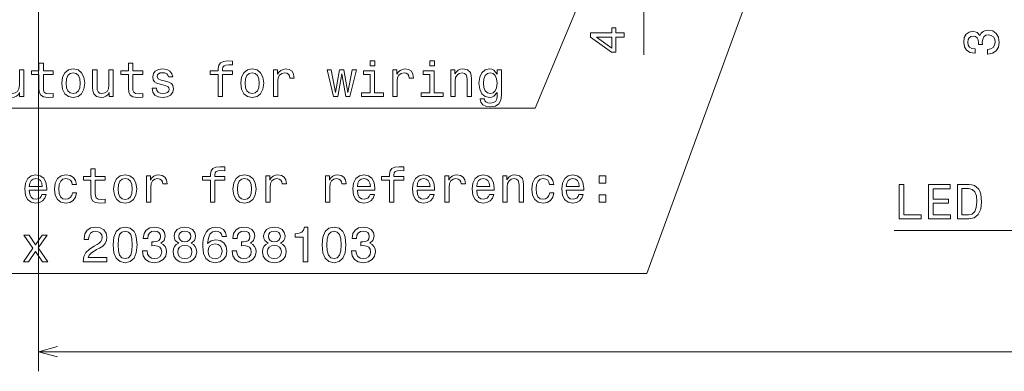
# Model space of a CAD drawing. Extents: x 0 to 420, y 0 to 297.
# Tile 4 of 30: x 68 to 168, y 89 to 125. Entities that reach past the tile are written whole.
import ezdxf

# ---------------------------------------------------------------- set-up
doc = ezdxf.new("R2010")
doc.units = 0

msp = doc.modelspace()

# ---------------------------------------------------------------- linework, layer by layer
at = {"color": 7, "lineweight": 13}
for p, q in [((131.792511, 121.718987), (131.792511, 148)), ((70.173004, 136.5), (70.173004, 89.493759)), ((70.173004, 91.493759), (349.826996, 91.493759))]:
    msp.add_line(p, q, dxfattribs=at)
for points in [[(150, 148.5), (132.09552, 99.463448), (56.230972, 99.463448)], [(130, 138.5), (120.735573, 116.279442), (63.087166, 116.279442)], [(225.000519, 113.477516), (224.026108, 103.816879), (157.269638, 103.816879)], [(72.104851, 92.011398), (70.173004, 91.493759), (72.104851, 90.97612)]]:
    msp.add_lwpolyline(points, dxfattribs=at)
for points in [[(129.792511, 123.514374), (129.792511, 123.968269), (128.925079, 123.968269), (128.925079, 124.467545), (128.521622, 124.467545), (128.521622, 123.968269), (126.368164, 123.968269), (126.368164, 123.509338), (128.481262, 121.976196), (128.925079, 121.976196), (128.925079, 123.514374)], [(128.521622, 122.399826), (126.953171, 123.514374), (128.521622, 123.514374)], [(166.756927, 121.793289), (166.792236, 121.793289), (167.276382, 121.873978), (167.639496, 122.111008), (167.87149, 122.484207), (167.957214, 122.978439), (167.87149, 123.502937), (167.649582, 123.896309), (167.296555, 124.148468), (166.842667, 124.23925), (166.545105, 124.198906), (166.30304, 124.087952), (166.11644, 123.906403), (165.98027, 123.664322), (165.707947, 123.992134), (165.274231, 124.108124), (164.880859, 124.032478), (164.583298, 123.81562), (164.396698, 123.462593), (164.331146, 122.978439), (164.411835, 122.524551), (164.633728, 122.176575), (164.986755, 121.949623), (165.45578, 121.873978), (165.491089, 121.873978), (165.491089, 122.322823), (165.168304, 122.363174), (164.936325, 122.494293), (164.795105, 122.706108), (164.74469, 123.003662), (164.785034, 123.265907), (164.89093, 123.45755), (165.062408, 123.573547), (165.294403, 123.618935), (165.541504, 123.573547), (165.707947, 123.452507), (165.808807, 123.240692), (165.839066, 122.953232), (165.834015, 122.756546), (166.232437, 122.756546), (166.222351, 123.003662), (166.267731, 123.321381), (166.388763, 123.558411), (166.585449, 123.699623), (166.842667, 123.750061), (167.135162, 123.69458), (167.35202, 123.548325), (167.48819, 123.316338), (167.533585, 123.008705), (167.483154, 122.690979), (167.331848, 122.458992), (167.089783, 122.312737), (166.756927, 122.257263)], [(70.228378, 119.708839), (70.228378, 118.352211), (70.258636, 117.913445), (70.399849, 117.610855), (70.682266, 117.434341), (71.161377, 117.373825), (71.685867, 117.39904), (71.685867, 117.782326), (71.302582, 117.75206), (70.954605, 117.792412), (70.768005, 117.918488), (70.687309, 118.130302), (70.67218, 118.427856), (70.67218, 119.708839), (71.685867, 119.708839), (71.685867, 120.087074), (70.67218, 120.087074), (70.67218, 120.878868), (70.228378, 120.878868), (70.228378, 120.087074), (69.461807, 120.087074), (69.461807, 119.708839)], [(72.538177, 118.821228), (72.618866, 118.205956), (72.850853, 117.75206), (73.219009, 117.469643), (73.713249, 117.373825), (74.202438, 117.469643), (74.570595, 117.747017), (74.802582, 118.200912), (74.888321, 118.821228), (74.802582, 119.436501), (74.570595, 119.895432), (74.202438, 120.172813), (73.713249, 120.273674), (73.219009, 120.172813), (72.850853, 119.890388), (72.618866, 119.436501)], [(79.336441, 119.708839), (79.336441, 118.352211), (79.366707, 117.913445), (79.507919, 117.610855), (79.790337, 117.434341), (80.26944, 117.373825), (80.793938, 117.39904), (80.793938, 117.782326), (80.410652, 117.75206), (80.062668, 117.792412), (79.876068, 117.918488), (79.79538, 118.130302), (79.780251, 118.427856), (79.780251, 119.708839), (80.793938, 119.708839), (80.793938, 120.087074), (79.780251, 120.087074), (79.780251, 120.878868), (79.336441, 120.878868), (79.336441, 120.087074), (78.569878, 120.087074), (78.569878, 119.708839)], [(83.103737, 119.048172), (82.675064, 119.14904), (82.357338, 119.26503), (82.251434, 119.50206), (82.281693, 119.668488), (82.387596, 119.789528), (82.559067, 119.865173), (82.806183, 119.895432), (83.043221, 119.865173), (83.22982, 119.774399), (83.350853, 119.638229), (83.401291, 119.456673), (83.835007, 119.456673), (83.835007, 119.466759), (83.759354, 119.794571), (83.552582, 120.051773), (83.22982, 120.213158), (82.806183, 120.273674), (82.37751, 120.213158), (82.064835, 120.04673), (81.868149, 119.799614), (81.807625, 119.486931), (81.853012, 119.184341), (81.994225, 118.972527), (82.226212, 118.821228), (82.56411, 118.715317), (83.05835, 118.594284), (83.360939, 118.468201), (83.441635, 118.36734), (83.471893, 118.216042), (83.426506, 118.029442), (83.305466, 117.888229), (83.10878, 117.797455), (82.846535, 117.767197), (82.569153, 117.797455), (82.367424, 117.903358), (82.231262, 118.074829), (82.175781, 118.311859), (81.747108, 118.311859), (81.817719, 117.908401), (82.02449, 117.615898), (82.352295, 117.439384), (82.806183, 117.373825), (83.280251, 117.439384), (83.628235, 117.615898), (83.84005, 117.898315), (83.915695, 118.266472), (83.860222, 118.584198), (83.70388, 118.801056), (83.446678, 118.942268)], [(88.464691, 119.708839), (88.464691, 117.469643), (88.908493, 117.469643), (88.908493, 119.708839), (89.917137, 119.708839), (89.917137, 120.087074), (88.908493, 120.087074), (88.908493, 120.253502), (88.943794, 120.455231), (89.059792, 120.5914), (89.256477, 120.672089), (89.538895, 120.702354), (89.917137, 120.682182), (89.917137, 121.06546), (89.438034, 121.090683), (89.004318, 121.045288), (88.701721, 120.909126), (88.520164, 120.672089), (88.464691, 120.334198), (88.464691, 120.087074), (87.652725, 120.087074), (87.652725, 119.708839)], [(90.754311, 118.821228), (90.835007, 118.205956), (91.066994, 117.75206), (91.43515, 117.469643), (91.929382, 117.373825), (92.418579, 117.469643), (92.786736, 117.747017), (93.018723, 118.200912), (93.104454, 118.821228), (93.018723, 119.436501), (92.786736, 119.895432), (92.418579, 120.172813), (91.929382, 120.273674), (91.43515, 120.172813), (91.066994, 119.890388), (90.835007, 119.436501)], [(94.087883, 117.469643), (94.531693, 117.469643), (94.531693, 119.017914), (94.57708, 119.391113), (94.713242, 119.658401), (94.93515, 119.819786), (95.232697, 119.875259), (95.454605, 119.839958), (95.621025, 119.739098), (95.721893, 119.567627), (95.757195, 119.33564), (96.206039, 119.33564), (96.145523, 119.744141), (95.979095, 120.036644), (95.701721, 120.213158), (95.323471, 120.273674), (95.066269, 120.23333), (94.844368, 120.132469), (94.647682, 119.960999), (94.491348, 119.729012), (94.491348, 120.177856), (94.087883, 120.177856)], [(104.401283, 121.090683), (103.932266, 121.090683), (103.932266, 120.586357), (104.401283, 120.586357)], [(106.231979, 117.469643), (106.675781, 117.469643), (106.675781, 119.017914), (106.721169, 119.391113), (106.85733, 119.658401), (107.079239, 119.819786), (107.376785, 119.875259), (107.598694, 119.839958), (107.765114, 119.739098), (107.865982, 119.567627), (107.901283, 119.33564), (108.350128, 119.33564), (108.289612, 119.744141), (108.123184, 120.036644), (107.84581, 120.213158), (107.46756, 120.273674), (107.210358, 120.23333), (106.988457, 120.132469), (106.791771, 119.960999), (106.635437, 119.729012), (106.635437, 120.177856), (106.231979, 120.177856)], [(110.473328, 121.090683), (110.004303, 121.090683), (110.004303, 120.586357), (110.473328, 120.586357)], [(112.137589, 117.469643), (112.58139, 117.469643), (112.58139, 119.033043), (112.626785, 119.391113), (112.773041, 119.653358), (112.999985, 119.814743), (113.302582, 119.875259), (113.544647, 119.824829), (113.695953, 119.68866), (113.771599, 119.461716), (113.796814, 119.159126), (113.796814, 117.469643), (114.240616, 117.469643), (114.240616, 119.249901), (114.220444, 119.607971), (114.129669, 119.905525), (113.832115, 120.177856), (113.368141, 120.273674), (113.110931, 120.238373), (112.894073, 120.142555), (112.707474, 119.981171), (112.561218, 119.764313), (112.561218, 120.177856), (112.137589, 120.177856)], [(117.281685, 117.590683), (117.281685, 120.177856), (116.858047, 120.177856), (116.858047, 119.739098), (116.510071, 120.137512), (116.298248, 120.238373), (116.061218, 120.273674), (115.632553, 120.172813), (115.299698, 119.890388), (115.08284, 119.436501), (115.007187, 118.826271), (115.08284, 118.210999), (115.299698, 117.757103), (115.632553, 117.469643), (116.061218, 117.373825), (116.303299, 117.409126), (116.505028, 117.499901), (116.858047, 117.883186), (116.858047, 117.499901), (116.817703, 117.197311), (116.706757, 116.980446), (116.494934, 116.85437), (116.177216, 116.808983), (115.899841, 116.839241), (115.703156, 116.914886), (115.587158, 117.046013), (115.551857, 117.222527), (115.123184, 117.222527), (115.123184, 117.202354), (115.188744, 116.879585), (115.390472, 116.637512), (115.713242, 116.481171), (116.152, 116.425697), (116.676498, 116.501343), (117.024475, 116.713158), (117.221161, 117.081314)], [(68.68515, 120.177856), (68.241348, 120.177856), (68.241348, 118.614456), (68.19091, 118.251343), (68.044662, 117.989098), (67.817711, 117.827713), (67.520164, 117.777283), (67.283134, 117.817627), (67.131836, 117.93866), (67.046097, 118.145432), (67.025925, 118.437943), (67.025925, 120.177856), (66.582123, 120.177856), (66.582123, 118.397598), (66.597252, 118.039528), (66.693077, 117.741974), (66.98558, 117.469643), (67.454605, 117.373825), (67.706764, 117.409126), (67.923622, 117.499901), (68.110222, 117.656242), (68.26152, 117.883186), (68.26152, 117.469643), (68.68515, 117.469643)], [(72.992065, 118.826271), (73.037453, 119.280159), (73.178665, 119.607971), (73.405609, 119.8097), (73.713249, 119.880302), (74.015839, 119.8097), (74.242783, 119.613014), (74.383995, 119.280159), (74.434425, 118.826271), (74.383995, 118.36734), (74.242783, 118.034485), (74.015839, 117.832756), (73.713249, 117.767197), (73.405609, 117.832756), (73.178665, 118.034485), (73.037453, 118.36734)], [(77.793221, 120.177856), (77.349411, 120.177856), (77.349411, 118.614456), (77.298981, 118.251343), (77.152725, 117.989098), (76.925781, 117.827713), (76.628235, 117.777283), (76.391205, 117.817627), (76.239906, 117.93866), (76.154167, 118.145432), (76.133995, 118.437943), (76.133995, 120.177856), (75.690193, 120.177856), (75.690193, 118.397598), (75.705322, 118.039528), (75.80114, 117.741974), (76.093651, 117.469643), (76.562668, 117.373825), (76.814835, 117.409126), (77.031693, 117.499901), (77.218292, 117.656242), (77.369583, 117.883186), (77.369583, 117.469643), (77.793221, 117.469643)], [(91.208206, 118.826271), (91.253593, 119.280159), (91.394806, 119.607971), (91.62175, 119.8097), (91.929382, 119.880302), (92.231979, 119.8097), (92.458923, 119.613014), (92.600136, 119.280159), (92.650566, 118.826271), (92.600136, 118.36734), (92.458923, 118.034485), (92.231979, 117.832756), (91.929382, 117.767197), (91.62175, 117.832756), (91.394806, 118.034485), (91.253593, 118.36734)], [(100.633987, 117.469643), (101.037453, 119.769356), (101.44091, 117.469643), (101.86454, 117.469643), (102.530243, 120.177856), (102.101578, 120.177856), (101.652725, 117.878143), (101.254311, 120.177856), (100.815552, 120.177856), (100.41713, 117.878143), (99.968292, 120.177856), (99.544655, 120.177856), (100.210358, 117.469643)], [(104.386154, 117.842842), (104.386154, 120.087074), (103.246384, 120.087074), (103.246384, 119.708839), (103.942352, 119.708839), (103.942352, 117.842842), (103.034569, 117.842842), (103.034569, 117.469643), (105.304016, 117.469643), (105.304016, 117.842842)], [(110.458199, 117.842842), (110.458199, 120.087074), (109.318428, 120.087074), (109.318428, 119.708839), (110.014389, 119.708839), (110.014389, 117.842842), (109.106613, 117.842842), (109.106613, 117.469643), (111.376068, 117.469643), (111.376068, 117.842842)], [(115.466125, 118.826271), (115.511505, 119.275116), (115.647675, 119.607971), (115.859497, 119.804657), (116.141914, 119.875259), (116.439468, 119.804657), (116.661362, 119.607971), (116.797531, 119.275116), (116.847961, 118.826271), (116.797531, 118.36734), (116.661362, 118.039528), (116.439468, 117.837799), (116.141914, 117.77224), (115.859497, 117.837799), (115.647675, 118.039528), (115.511505, 118.372383)], [(87.680542, 108.939674), (87.680542, 106.700478), (88.124344, 106.700478), (88.124344, 108.939674), (89.132988, 108.939674), (89.132988, 109.317909), (88.124344, 109.317909), (88.124344, 109.484337), (88.159645, 109.686066), (88.275635, 109.822235), (88.472321, 109.902924), (88.754745, 109.933189), (89.132988, 109.913017), (89.132988, 110.296295), (88.653885, 110.321518), (88.220169, 110.276123), (87.917572, 110.139961), (87.736015, 109.902924), (87.680542, 109.565033), (87.680542, 109.317909), (86.868576, 109.317909), (86.868576, 108.939674)], [(105.896667, 108.939674), (105.896667, 106.700478), (106.340477, 106.700478), (106.340477, 108.939674), (107.349121, 108.939674), (107.349121, 109.317909), (106.340477, 109.317909), (106.340477, 109.484337), (106.375778, 109.686066), (106.491776, 109.822235), (106.688461, 109.902924), (106.970879, 109.933189), (107.349121, 109.913017), (107.349121, 110.296295), (106.87001, 110.321518), (106.436295, 110.276123), (106.133705, 110.139961), (105.952148, 109.902924), (105.896667, 109.565033), (105.896667, 109.317909), (105.084717, 109.317909), (105.084717, 108.939674)], [(69.237457, 107.92598), (71.012672, 107.92598), (71.017715, 108.132751), (70.937027, 108.712723), (70.715118, 109.146446), (70.362099, 109.408691), (69.893074, 109.504509), (69.434143, 109.403648), (69.081116, 109.121223), (68.854172, 108.662292), (68.773483, 108.057106), (68.849129, 107.43679), (69.076073, 106.982895), (69.424057, 106.700478), (69.877945, 106.60466), (70.271317, 106.670219), (70.594086, 106.84169), (70.831116, 107.114021), (70.967285, 107.477135), (70.528519, 107.477135), (70.437744, 107.275406), (70.306625, 107.124107), (69.933426, 107.003075), (69.645958, 107.058548), (69.4291, 107.235062), (69.287888, 107.522522), (69.237457, 107.910851)], [(73.60994, 108.510994), (74.048698, 108.510994), (73.957916, 108.914452), (73.741058, 109.232178), (73.403168, 109.428864), (72.964401, 109.504509), (72.480255, 109.403648), (72.112099, 109.121223), (71.880112, 108.662292), (71.799416, 108.04702), (71.875061, 107.43679), (72.102013, 106.982895), (72.460083, 106.700478), (72.949272, 106.60466), (73.382988, 106.680305), (73.720886, 106.89212), (73.952873, 107.224976), (74.053741, 107.668777), (73.630112, 107.668777), (73.554459, 107.38636), (73.413254, 107.174538), (73.211517, 107.043419), (72.964401, 107.003075), (72.656769, 107.068634), (72.43486, 107.270363), (72.298698, 107.598175), (72.253311, 108.062149), (72.298698, 108.516037), (72.439911, 108.843849), (72.666855, 109.045578), (72.964401, 109.11618), (73.226654, 109.070793), (73.42334, 108.954803), (73.554459, 108.763161)], [(75.516273, 108.939674), (75.516273, 107.583046), (75.546539, 107.144279), (75.687744, 106.84169), (75.970169, 106.665176), (76.449272, 106.60466), (76.97377, 106.629875), (76.97377, 107.013161), (76.590485, 106.982895), (76.2425, 107.023247), (76.055901, 107.149323), (75.975204, 107.361137), (75.960083, 107.658691), (75.960083, 108.939674), (76.97377, 108.939674), (76.97377, 109.317909), (75.960083, 109.317909), (75.960083, 110.109703), (75.516273, 110.109703), (75.516273, 109.317909), (74.749702, 109.317909), (74.749702, 108.939674)], [(77.826073, 108.052063), (77.906769, 107.43679), (78.138756, 106.982895), (78.506912, 106.700478), (79.001144, 106.60466), (79.490341, 106.700478), (79.858498, 106.977852), (80.090485, 107.431747), (80.176216, 108.052063), (80.090485, 108.667336), (79.858498, 109.126266), (79.490341, 109.403648), (79.001144, 109.504509), (78.506912, 109.403648), (78.138756, 109.121223), (77.906769, 108.667336)], [(81.159645, 106.700478), (81.603455, 106.700478), (81.603455, 108.248749), (81.648842, 108.621948), (81.785004, 108.889236), (82.006912, 109.050621), (82.304459, 109.106094), (82.52636, 109.070793), (82.692787, 108.969933), (82.793655, 108.798462), (82.828957, 108.566475), (83.277802, 108.566475), (83.217285, 108.974976), (83.050858, 109.267479), (82.773483, 109.443993), (82.395241, 109.504509), (82.138031, 109.464165), (81.91613, 109.363304), (81.719444, 109.191833), (81.56311, 108.959846), (81.56311, 109.408691), (81.159645, 109.408691)], [(89.970169, 108.052063), (90.050858, 107.43679), (90.282845, 106.982895), (90.651001, 106.700478), (91.145233, 106.60466), (91.63443, 106.700478), (92.002579, 106.977852), (92.234573, 107.431747), (92.320312, 108.052063), (92.234573, 108.667336), (92.002579, 109.126266), (91.63443, 109.403648), (91.145233, 109.504509), (90.651001, 109.403648), (90.282845, 109.121223), (90.050858, 108.667336)], [(93.303741, 106.700478), (93.747543, 106.700478), (93.747543, 108.248749), (93.792931, 108.621948), (93.929092, 108.889236), (94.151001, 109.050621), (94.448547, 109.106094), (94.670456, 109.070793), (94.836876, 108.969933), (94.937744, 108.798462), (94.973045, 108.566475), (95.42189, 108.566475), (95.361374, 108.974976), (95.194946, 109.267479), (94.917572, 109.443993), (94.539322, 109.504509), (94.28212, 109.464165), (94.060219, 109.363304), (93.863533, 109.191833), (93.707199, 108.959846), (93.707199, 109.408691), (93.303741, 109.408691)], [(99.375778, 106.700478), (99.81958, 106.700478), (99.81958, 108.248749), (99.864975, 108.621948), (100.001144, 108.889236), (100.223038, 109.050621), (100.520592, 109.106094), (100.742493, 109.070793), (100.90892, 108.969933), (101.009781, 108.798462), (101.04509, 108.566475), (101.493935, 108.566475), (101.433418, 108.974976), (101.266991, 109.267479), (100.989609, 109.443993), (100.611374, 109.504509), (100.354172, 109.464165), (100.132263, 109.363304), (99.935577, 109.191833), (99.779236, 108.959846), (99.779236, 109.408691), (99.375778, 109.408691)], [(102.633705, 107.92598), (104.40892, 107.92598), (104.413963, 108.132751), (104.333267, 108.712723), (104.111374, 109.146446), (103.758347, 109.408691), (103.289322, 109.504509), (102.830391, 109.403648), (102.477364, 109.121223), (102.25042, 108.662292), (102.169724, 108.057106), (102.245377, 107.43679), (102.472321, 106.982895), (102.820305, 106.700478), (103.274193, 106.60466), (103.667564, 106.670219), (103.990334, 106.84169), (104.227364, 107.114021), (104.363533, 107.477135), (103.924774, 107.477135), (103.833992, 107.275406), (103.702866, 107.124107), (103.329666, 107.003075), (103.042206, 107.058548), (102.825348, 107.235062), (102.684135, 107.522522), (102.633705, 107.910851)], [(108.70575, 107.92598), (110.480965, 107.92598), (110.486008, 108.132751), (110.405319, 108.712723), (110.183411, 109.146446), (109.830383, 109.408691), (109.361374, 109.504509), (108.902435, 109.403648), (108.549408, 109.121223), (108.322464, 108.662292), (108.241776, 108.057106), (108.317421, 107.43679), (108.544365, 106.982895), (108.892349, 106.700478), (109.346237, 106.60466), (109.739609, 106.670219), (110.062378, 106.84169), (110.299408, 107.114021), (110.435577, 107.477135), (109.996811, 107.477135), (109.906036, 107.275406), (109.774918, 107.124107), (109.401718, 107.003075), (109.11425, 107.058548), (108.897392, 107.235062), (108.75618, 107.522522), (108.70575, 107.910851)], [(111.519867, 106.700478), (111.963669, 106.700478), (111.963669, 108.248749), (112.009064, 108.621948), (112.145233, 108.889236), (112.367126, 109.050621), (112.66468, 109.106094), (112.886581, 109.070793), (113.053009, 108.969933), (113.15387, 108.798462), (113.189178, 108.566475), (113.638023, 108.566475), (113.577507, 108.974976), (113.411079, 109.267479), (113.133698, 109.443993), (112.755463, 109.504509), (112.49826, 109.464165), (112.276352, 109.363304), (112.079666, 109.191833), (111.923325, 108.959846), (111.923325, 109.408691), (111.519867, 109.408691)], [(114.777794, 107.92598), (116.553009, 107.92598), (116.558052, 108.132751), (116.477356, 108.712723), (116.255463, 109.146446), (115.902435, 109.408691), (115.433411, 109.504509), (114.97448, 109.403648), (114.621452, 109.121223), (114.394508, 108.662292), (114.313812, 108.057106), (114.389465, 107.43679), (114.616409, 106.982895), (114.964394, 106.700478), (115.418282, 106.60466), (115.811653, 106.670219), (116.134422, 106.84169), (116.371452, 107.114021), (116.507622, 107.477135), (116.068863, 107.477135), (115.978081, 107.275406), (115.846954, 107.124107), (115.473755, 107.003075), (115.186295, 107.058548), (114.969437, 107.235062), (114.828224, 107.522522), (114.777794, 107.910851)], [(117.425491, 106.700478), (117.869293, 106.700478), (117.869293, 108.263878), (117.91468, 108.621948), (118.060928, 108.884193), (118.28788, 109.045578), (118.590469, 109.106094), (118.83255, 109.055664), (118.983841, 108.919495), (119.059494, 108.692551), (119.084709, 108.389961), (119.084709, 106.700478), (119.528511, 106.700478), (119.528511, 108.480736), (119.508339, 108.838806), (119.417557, 109.13636), (119.12001, 109.408691), (118.656036, 109.504509), (118.398834, 109.469208), (118.181976, 109.37339), (117.995377, 109.212006), (117.849121, 108.995148), (117.849121, 109.408691), (117.425491, 109.408691)], [(122.186295, 108.510994), (122.625053, 108.510994), (122.534279, 108.914452), (122.317413, 109.232178), (121.979523, 109.428864), (121.540756, 109.504509), (121.05661, 109.403648), (120.688454, 109.121223), (120.456467, 108.662292), (120.375771, 108.04702), (120.451424, 107.43679), (120.678368, 106.982895), (121.036438, 106.700478), (121.525627, 106.60466), (121.959351, 106.680305), (122.297241, 106.89212), (122.529236, 107.224976), (122.630096, 107.668777), (122.206467, 107.668777), (122.130821, 107.38636), (121.989609, 107.174538), (121.78788, 107.043419), (121.540756, 107.003075), (121.233124, 107.068634), (121.011223, 107.270363), (120.875053, 107.598175), (120.829666, 108.062149), (120.875053, 108.516037), (121.016266, 108.843849), (121.24321, 109.045578), (121.540756, 109.11618), (121.803009, 109.070793), (121.999695, 108.954803), (122.130821, 108.763161)], [(123.885857, 107.92598), (125.661079, 107.92598), (125.666122, 108.132751), (125.585426, 108.712723), (125.363525, 109.146446), (125.010498, 109.408691), (124.541481, 109.504509), (124.082542, 109.403648), (123.729523, 109.121223), (123.502571, 108.662292), (123.421883, 108.057106), (123.497528, 107.43679), (123.72448, 106.982895), (124.072456, 106.700478), (124.526352, 106.60466), (124.919724, 106.670219), (125.242485, 106.84169), (125.479523, 107.114021), (125.615685, 107.477135), (125.176926, 107.477135), (125.086151, 107.275406), (124.955025, 107.124107), (124.581825, 107.003075), (124.294365, 107.058548), (124.077499, 107.235062), (123.936295, 107.522522), (123.885857, 107.910851)], [(127.229523, 108.657249), (127.925491, 108.657249), (127.925491, 109.408691), (127.229523, 109.408691)], [(69.237457, 108.299179), (69.292931, 108.647163), (69.4291, 108.904366), (69.635872, 109.060707), (69.908203, 109.11618), (70.175499, 109.060707), (70.382271, 108.904366), (70.508347, 108.647163), (70.553741, 108.299179)], [(78.279968, 108.057106), (78.325356, 108.510994), (78.466568, 108.838806), (78.693512, 109.040535), (79.001144, 109.111137), (79.303741, 109.040535), (79.530685, 108.843849), (79.671898, 108.510994), (79.722328, 108.057106), (79.671898, 107.598175), (79.530685, 107.26532), (79.303741, 107.063591), (79.001144, 106.998032), (78.693512, 107.063591), (78.466568, 107.26532), (78.325356, 107.598175)], [(90.424057, 108.057106), (90.469444, 108.510994), (90.610657, 108.838806), (90.837601, 109.040535), (91.145233, 109.111137), (91.44783, 109.040535), (91.674774, 108.843849), (91.815987, 108.510994), (91.866417, 108.057106), (91.815987, 107.598175), (91.674774, 107.26532), (91.44783, 107.063591), (91.145233, 106.998032), (90.837601, 107.063591), (90.610657, 107.26532), (90.469444, 107.598175)], [(102.633705, 108.299179), (102.689178, 108.647163), (102.825348, 108.904366), (103.03212, 109.060707), (103.304459, 109.11618), (103.571747, 109.060707), (103.778519, 108.904366), (103.904602, 108.647163), (103.949982, 108.299179)], [(108.70575, 108.299179), (108.761223, 108.647163), (108.897392, 108.904366), (109.104164, 109.060707), (109.376495, 109.11618), (109.643791, 109.060707), (109.850563, 108.904366), (109.976639, 108.647163), (110.022034, 108.299179)], [(114.777794, 108.299179), (114.833267, 108.647163), (114.969437, 108.904366), (115.176208, 109.060707), (115.448547, 109.11618), (115.715836, 109.060707), (115.922607, 108.904366), (116.048691, 108.647163), (116.09407, 108.299179)], [(123.885857, 108.299179), (123.941338, 108.647163), (124.077499, 108.904366), (124.284271, 109.060707), (124.55661, 109.11618), (124.823898, 109.060707), (125.03067, 108.904366), (125.156754, 108.647163), (125.202141, 108.299179)], [(157.76387, 105.00708), (160.013153, 105.00708), (160.013153, 105.43071), (158.227844, 105.43071), (158.227844, 108.50708), (157.76387, 108.50708)], [(160.764587, 105.00708), (162.983612, 105.00708), (162.983612, 105.43071), (161.228577, 105.43071), (161.228577, 106.615868), (162.791977, 106.615868), (162.791977, 107.034454), (161.228577, 107.034454), (161.228577, 108.08345), (162.943268, 108.08345), (162.943268, 108.50708), (160.764587, 108.50708)], [(164.854645, 108.50708), (163.689667, 108.50708), (163.689667, 105.00708), (164.854645, 105.00708), (165.404358, 105.118034), (165.812866, 105.455925), (166.065033, 106.005638), (166.155807, 106.75708), (166.075119, 107.523651), (165.974243, 107.826248), (165.833038, 108.068321), (165.42453, 108.396126), (165.157242, 108.476822)], [(127.229523, 106.700478), (127.925491, 106.700478), (127.925491, 107.45192), (127.229523, 107.45192)], [(164.819351, 108.088493), (165.202637, 108.01284), (165.46489, 107.780853), (165.621216, 107.36731), (165.671661, 106.75708), (165.61618, 106.167023), (165.459839, 105.753479), (165.192551, 105.506363), (164.819351, 105.425667), (164.158691, 105.425667), (164.158691, 108.088493)], [(69.171898, 100.653648), (69.867859, 101.70768), (70.584, 100.653648), (71.118584, 100.653648), (70.150284, 102.050621), (71.063103, 103.361862), (70.548698, 103.361862), (69.888031, 102.378433), (69.227371, 103.361862), (68.702873, 103.361862), (69.600571, 102.045578), (68.652443, 100.653648)], [(74.734573, 100.653648), (77.140198, 100.653648), (77.140198, 101.087364), (75.238899, 101.087364), (75.344803, 101.324394), (75.52636, 101.52108), (76.086159, 101.87915), (76.383713, 102.030449), (76.716568, 102.247307), (76.953598, 102.499466), (77.08976, 102.79702), (77.140198, 103.134918), (77.054459, 103.558548), (76.817429, 103.891403), (76.454315, 104.103218), (75.985298, 104.178864), (75.501144, 104.093132), (75.132988, 103.856094), (74.895958, 103.477859), (74.815269, 102.978577), (74.815269, 102.907974), (75.2742, 102.907974), (75.2742, 102.948318), (75.319588, 103.29126), (75.455757, 103.543419), (75.672615, 103.704803), (75.960083, 103.760277), (76.252586, 103.709846), (76.469444, 103.583763), (76.610657, 103.387077), (76.661087, 103.139961), (76.625786, 102.907974), (76.529968, 102.711288), (76.368584, 102.539818), (76.146683, 102.388519), (75.849129, 102.227135), (75.354889, 101.914452), (75.006912, 101.581604), (74.80014, 101.178146), (74.734573, 100.668777)], [(77.785728, 102.363304), (77.861374, 101.571518), (78.098412, 101.006676), (78.476654, 100.663734), (79.001144, 100.55278), (79.520599, 100.663734), (79.898842, 101.006676), (80.130829, 101.571518), (80.211517, 102.363304), (80.130829, 103.150047), (80.035004, 103.462723), (79.898842, 103.719933), (79.520599, 104.062874), (79.001144, 104.178864), (78.476654, 104.062874), (78.098412, 103.71489), (77.861374, 103.150047)], [(78.269882, 102.363304), (78.310226, 102.973534), (78.43631, 103.412292), (78.663254, 103.669495), (79.001144, 103.760277), (79.334, 103.669495), (79.560944, 103.412292), (79.687027, 102.973534), (79.727371, 102.363304), (79.687027, 101.748032), (79.560944, 101.309265), (79.334, 101.052063), (79.001144, 100.966331), (78.663254, 101.052063), (78.43631, 101.309265), (78.310226, 101.748032)], [(80.766273, 101.753075), (80.766273, 101.717766), (80.84697, 101.23362), (81.084, 100.870506), (81.457199, 100.638519), (81.951431, 100.55278), (82.475929, 100.638519), (82.869301, 100.86042), (83.12146, 101.213448), (83.212242, 101.667336), (83.171898, 101.96489), (83.060944, 102.206963), (82.879387, 102.393562), (82.637314, 102.529732), (82.965118, 102.802063), (83.081116, 103.235779), (83.00547, 103.62915), (82.788612, 103.926704), (82.435585, 104.113304), (81.951431, 104.178864), (81.497543, 104.098175), (81.149559, 103.876274), (80.922615, 103.523247), (80.84697, 103.054222), (80.84697, 103.018921), (81.295815, 103.018921), (81.336159, 103.34169), (81.467285, 103.573677), (81.6791, 103.71489), (81.976654, 103.76532), (82.238899, 103.724976), (82.430542, 103.619064), (82.546539, 103.447594), (82.591927, 103.215607), (82.546539, 102.968491), (82.425499, 102.802063), (82.213684, 102.701202), (81.926216, 102.670937), (81.72953, 102.67598), (81.72953, 102.277565), (81.976654, 102.287651), (82.294373, 102.242264), (82.531403, 102.121231), (82.672615, 101.924545), (82.723045, 101.667336), (82.667572, 101.374832), (82.521317, 101.157974), (82.28933, 101.021805), (81.981689, 100.976418), (81.663971, 101.026848), (81.431984, 101.178146), (81.285728, 101.420219), (81.230255, 101.753075)], [(84.44783, 102.539818), (84.190628, 102.398605), (84.014114, 102.20192), (83.90316, 101.954803), (83.867859, 101.657249), (83.948547, 101.208405), (84.180542, 100.86042), (84.558784, 100.638519), (85.073189, 100.55278), (85.582558, 100.638519), (85.9608, 100.86042), (86.192787, 101.208405), (86.278519, 101.657249), (86.238174, 101.954803), (86.132271, 102.20192), (85.950714, 102.398605), (85.698547, 102.539818), (85.900284, 102.660851), (86.041489, 102.827278), (86.127228, 103.029007), (86.157486, 103.276123), (86.076797, 103.634193), (85.864975, 103.921661), (85.522034, 104.108261), (85.073189, 104.178864), (84.619301, 104.108261), (84.27636, 103.921661), (84.059502, 103.634193), (83.983856, 103.276123), (84.009071, 103.029007), (84.094803, 102.827278)], [(84.462959, 103.235779), (84.503311, 103.45768), (84.624344, 103.62915), (84.815987, 103.735062), (85.073189, 103.775406), (85.325348, 103.735062), (85.516998, 103.62915), (85.638031, 103.45768), (85.683426, 103.235779), (85.638031, 103.008835), (85.516998, 102.832321), (85.325348, 102.716331), (85.073189, 102.681023), (84.815987, 102.721375), (84.624344, 102.832321), (84.503311, 103.008835)], [(89.319588, 103.210564), (89.22377, 103.619064), (89.001862, 103.921661), (88.65892, 104.113304), (88.215118, 104.178864), (87.917572, 104.143562), (87.66037, 104.047737), (87.433418, 103.891403), (87.241776, 103.669495), (87.090485, 103.39212), (86.97953, 103.054222), (86.908928, 102.655807), (86.888748, 102.206963), (86.969444, 101.490822), (87.21656, 100.971375), (87.614975, 100.658691), (88.159645, 100.55278), (88.648834, 100.643562), (89.022034, 100.880592), (89.264114, 101.253792), (89.349846, 101.727859), (89.264114, 102.206963), (89.03212, 102.575119), (88.674057, 102.807106), (88.230255, 102.887802), (87.751144, 102.786934), (87.393074, 102.499466), (87.468719, 103.054222), (87.630104, 103.452637), (87.877228, 103.689674), (88.220169, 103.770363), (88.472321, 103.730019), (88.663971, 103.624107), (88.790054, 103.447594), (88.855606, 103.210564)], [(89.874344, 101.753075), (89.874344, 101.717766), (89.955032, 101.23362), (90.192062, 100.870506), (90.565262, 100.638519), (91.059502, 100.55278), (91.584, 100.638519), (91.977371, 100.86042), (92.22953, 101.213448), (92.320312, 101.667336), (92.279961, 101.96489), (92.169006, 102.206963), (91.987457, 102.393562), (91.745377, 102.529732), (92.073189, 102.802063), (92.189178, 103.235779), (92.113541, 103.62915), (91.896675, 103.926704), (91.543655, 104.113304), (91.059502, 104.178864), (90.605606, 104.098175), (90.257629, 103.876274), (90.030685, 103.523247), (89.955032, 103.054222), (89.955032, 103.018921), (90.403885, 103.018921), (90.444229, 103.34169), (90.575348, 103.573677), (90.78717, 103.71489), (91.084717, 103.76532), (91.34697, 103.724976), (91.538605, 103.619064), (91.654602, 103.447594), (91.699989, 103.215607), (91.654602, 102.968491), (91.533569, 102.802063), (91.321747, 102.701202), (91.034286, 102.670937), (90.837601, 102.67598), (90.837601, 102.277565), (91.084717, 102.287651), (91.402435, 102.242264), (91.639473, 102.121231), (91.780685, 101.924545), (91.831116, 101.667336), (91.775635, 101.374832), (91.629387, 101.157974), (91.3974, 101.021805), (91.08976, 100.976418), (90.772034, 101.026848), (90.540047, 101.178146), (90.393799, 101.420219), (90.338318, 101.753075)], [(93.555893, 102.539818), (93.298691, 102.398605), (93.122177, 102.20192), (93.01123, 101.954803), (92.975922, 101.657249), (93.056618, 101.208405), (93.288605, 100.86042), (93.666847, 100.638519), (94.181259, 100.55278), (94.690628, 100.638519), (95.068863, 100.86042), (95.300858, 101.208405), (95.386589, 101.657249), (95.346245, 101.954803), (95.240334, 102.20192), (95.058777, 102.398605), (94.806618, 102.539818), (95.008347, 102.660851), (95.149559, 102.827278), (95.235291, 103.029007), (95.265549, 103.276123), (95.18486, 103.634193), (94.973045, 103.921661), (94.630104, 104.108261), (94.181259, 104.178864), (93.727371, 104.108261), (93.38443, 103.921661), (93.167572, 103.634193), (93.091919, 103.276123), (93.117142, 103.029007), (93.202873, 102.827278)], [(93.57103, 103.235779), (93.611374, 103.45768), (93.732407, 103.62915), (93.924057, 103.735062), (94.181259, 103.775406), (94.433418, 103.735062), (94.625061, 103.62915), (94.746094, 103.45768), (94.791489, 103.235779), (94.746094, 103.008835), (94.625061, 102.832321), (94.433418, 102.716331), (94.181259, 102.681023), (93.924057, 102.721375), (93.732407, 102.832321), (93.611374, 103.008835)], [(97.126503, 100.653648), (97.585434, 100.653648), (97.585434, 104.178864), (97.242493, 104.178864), (97.151718, 103.871231), (96.970161, 103.664459), (96.69278, 103.543419), (96.309494, 103.503075), (96.309494, 103.145004), (97.126503, 103.145004)], [(99.037888, 102.363304), (99.113533, 101.571518), (99.350563, 101.006676), (99.728806, 100.663734), (100.253304, 100.55278), (100.772751, 100.663734), (101.151001, 101.006676), (101.38298, 101.571518), (101.463676, 102.363304), (101.38298, 103.150047), (101.287163, 103.462723), (101.151001, 103.719933), (100.772751, 104.062874), (100.253304, 104.178864), (99.728806, 104.062874), (99.350563, 103.71489), (99.113533, 103.150047)], [(99.522034, 102.363304), (99.562378, 102.973534), (99.688461, 103.412292), (99.915405, 103.669495), (100.253304, 103.760277), (100.586151, 103.669495), (100.813095, 103.412292), (100.939178, 102.973534), (100.979523, 102.363304), (100.939178, 101.748032), (100.813095, 101.309265), (100.586151, 101.052063), (100.253304, 100.966331), (99.915405, 101.052063), (99.688461, 101.309265), (99.562378, 101.748032)], [(102.018433, 101.753075), (102.018433, 101.717766), (102.099121, 101.23362), (102.336151, 100.870506), (102.709351, 100.638519), (103.20359, 100.55278), (103.728088, 100.638519), (104.12146, 100.86042), (104.373619, 101.213448), (104.464401, 101.667336), (104.424049, 101.96489), (104.313095, 102.206963), (104.131546, 102.393562), (103.889465, 102.529732), (104.217278, 102.802063), (104.333267, 103.235779), (104.257629, 103.62915), (104.040764, 103.926704), (103.687744, 104.113304), (103.20359, 104.178864), (102.749695, 104.098175), (102.401718, 103.876274), (102.174774, 103.523247), (102.099121, 103.054222), (102.099121, 103.018921), (102.547974, 103.018921), (102.588318, 103.34169), (102.719437, 103.573677), (102.931259, 103.71489), (103.228806, 103.76532), (103.491058, 103.724976), (103.682693, 103.619064), (103.798691, 103.447594), (103.844078, 103.215607), (103.798691, 102.968491), (103.677658, 102.802063), (103.465836, 102.701202), (103.178375, 102.670937), (102.981689, 102.67598), (102.981689, 102.277565), (103.228806, 102.287651), (103.546524, 102.242264), (103.783562, 102.121231), (103.924774, 101.924545), (103.975204, 101.667336), (103.919724, 101.374832), (103.773476, 101.157974), (103.541489, 101.021805), (103.233849, 100.976418), (102.916122, 101.026848), (102.684135, 101.178146), (102.537888, 101.420219), (102.482407, 101.753075)], [(84.352005, 101.667336), (84.3974, 101.934631), (84.543655, 102.13636), (84.770599, 102.267479), (85.073189, 102.312874), (85.370743, 102.267479), (85.597687, 102.13636), (85.743942, 101.934631), (85.794373, 101.667336), (85.743942, 101.379875), (85.597687, 101.163017), (85.370743, 101.021805), (85.073189, 100.976418), (84.770599, 101.021805), (84.543655, 101.163017), (84.3974, 101.379875)], [(88.860657, 101.722809), (88.805176, 101.40509), (88.663971, 101.163017), (88.437027, 101.001633), (88.154602, 100.951202), (87.857056, 101.001633), (87.630104, 101.157974), (87.483856, 101.400047), (87.438461, 101.717766), (87.488892, 102.030449), (87.630104, 102.267479), (87.862091, 102.418777), (88.174774, 102.474251), (88.447113, 102.418777), (88.663971, 102.272522), (88.805176, 102.035492)], [(93.460075, 101.667336), (93.505463, 101.934631), (93.651718, 102.13636), (93.878662, 102.267479), (94.181259, 102.312874), (94.478806, 102.267479), (94.70575, 102.13636), (94.852005, 101.934631), (94.902435, 101.667336), (94.852005, 101.379875), (94.70575, 101.163017), (94.478806, 101.021805), (94.181259, 100.976418), (93.878662, 101.021805), (93.651718, 101.163017), (93.505463, 101.379875)]]:
    msp.add_lwpolyline(points, close=True, dxfattribs=at)

doc.saveas('drawing.dxf')
